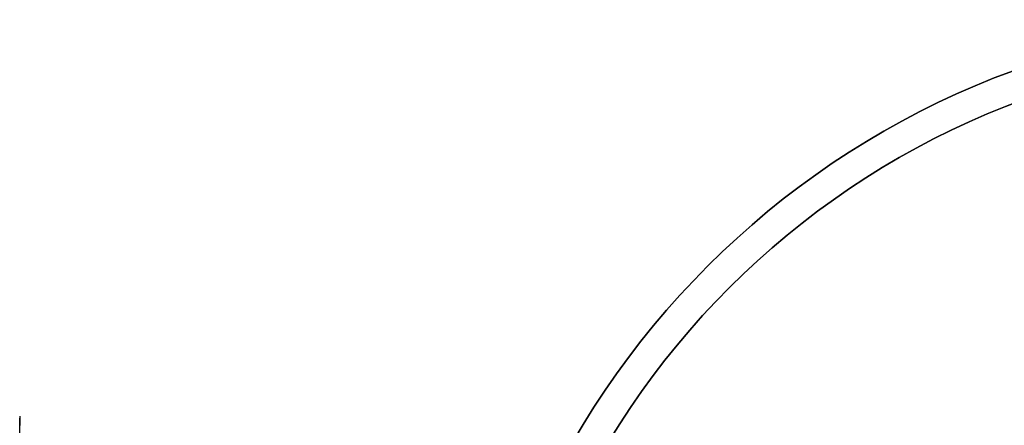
# Model space of a CAD drawing. Header units: millimetres. Extents: x 3074 to 3793, y -15 to 40.
# Tile 244 of 256: x 3724 to 3756, y 27 to 40. Entities that reach past the tile are written whole.
import ezdxf

# ---------------------------------------------------------------- set-up
doc = ezdxf.new("R2010")
doc.units = ezdxf.units.MM
doc.layers.add('Capa 01', color=7, linetype='Continuous')
doc.layers.add('LUZ', color=7, linetype='Continuous')

msp = doc.modelspace()

# ---------------------------------------------------------------- linework, layer by layer
at = {"layer": 'Capa 01', "extrusion": (0, 0, -1)}
for centre, radius in [((-3765.46, 12.433, -1282.922), 27.5), ((-3765.46, 12.433, -1190.422), 27.5), ((-3765.46, 12.433, -1282.922), 26.5), ((-3765.46, 12.433, -1190.922), 26.5)]:
    msp.add_arc(centre, radius, 0, 180, dxfattribs=at)
at = {"layer": 'Capa 01'}
for centre, radius in [((3765.46, 12.433, 1097.922), 27.5), ((3765.46, 12.433, 1098.922), 26.5)]:
    msp.add_arc(centre, radius, 0, 180, dxfattribs=at)
at = {"layer": 'LUZ', "extrusion": (-1, 0, 0)}
for centre, radius, start, end in [((-26.467, 27.411, -3723.52), 0.5, 180, 210), ((-39.654, 19.251, -3723.52), 15, 360, 30)]:
    msp.add_arc(centre, radius, start, end, dxfattribs=at)
at = {"layer": 'LUZ', "extrusion": (1, 0, 0)}
msp.add_arc((26.467, 11.091, 3723.52), 0.5, 0, 30, dxfattribs=at)
at = {"layer": 'LUZ'}
for points in [[(3723.52, 26.663, 26.751), (3723.52, 26.9, 27.161)], [(3723.52, 26.9, 11.341), (3723.52, 26.663, 11.751)]]:
    msp.add_open_spline(points, degree=1, dxfattribs=at)

doc.saveas('drawing.dxf')
